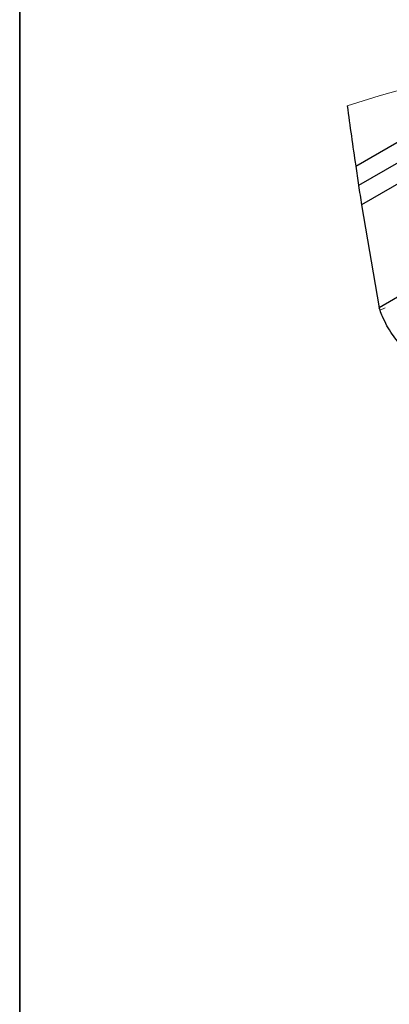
# Model space of a CAD drawing. Header units: inches. Extents: x -122 to 123, y -201 to 75.
# Tile 119 of 191: x -14.41 to -13.24, y 50.21 to 53.34. Entities that reach past the tile are written whole.
import ezdxf

# ---------------------------------------------------------------- set-up
doc = ezdxf.new("R2010")
doc.units = ezdxf.units.IN
doc.header["$MEASUREMENT"] = 0
doc.linetypes.add('HIDDEN', pattern=[0.075, 0.05, -0.025])
doc.layers.add('BOARDER_2', color=5, linetype='Continuous', lineweight=35)

msp = doc.modelspace()

# ---------------------------------------------------------------- linework, layer by layer
at = {"color": 7, "linetype": 'Continuous', "lineweight": 25}
for p, q in [((-13.34607, 52.87265), (-13.1679, 52.9755)), ((-13.34607, 52.87265), (-13.1679, 52.9755)), ((-13.15903, 52.91413), (-13.3372, 52.81128)), ((-13.15903, 52.91413), (-13.3372, 52.81128)), ((-13.14904, 52.85242), (-13.32721, 52.74957)), ((-13.14904, 52.85242), (-13.32721, 52.74957)), ((-13.32721, 52.74957), (-13.2714, 52.42231)), ((-13.32721, 52.74957), (-13.2714, 52.42231)), ((-13.09323, 52.52517), (-13.2714, 52.42231)), ((-13.09323, 52.52517), (-13.2714, 52.42231)), ((-13.26866, 52.41464), (-13.2714, 52.42231)), ((-13.26866, 52.41464), (-13.2714, 52.42231))]:
    msp.add_line(p, q, dxfattribs=at)
at = {"color": 7, "linetype": 'HIDDEN', "lineweight": 18}
msp.add_line((-12.69989, 52.65668), (-13.26866, 52.41464), dxfattribs=at)
msp.add_line((-12.69989, 52.65668), (-13.26866, 52.41464), dxfattribs=at)
at = {"color": 7, "linetype": 'Continuous', "lineweight": 18}
msp.add_arc((-12.36837, 50.04702), 3.17979, 87.9901, 108.41598, dxfattribs=at)
at = {"color": 7, "linetype": 'Continuous', "lineweight": 25}
for centre, radius, start, end in [((-1.71799, 54.60157), 11.75591, 187.515504, 188.45706), ((-1.71799, 54.60157), 11.75591, 187.515504, 188.45706), ((-9.77102, 53.35794), 3.60784, 187.73027, 188.71505), ((-9.77102, 53.35794), 3.60784, 187.73027, 188.71505), ((-4.26261, 54.24901), 9.18778, 189.0028, 189.392621), ((-4.26261, 54.24901), 9.18778, 189.0028, 189.392621)]:
    msp.add_arc(centre, radius, start, end, dxfattribs=at)
msp.add_open_spline([(-13.21321, 52.31556), (-13.21905, 52.32305), (-13.23133, 52.33882), (-13.24711, 52.3652), (-13.2597, 52.39086), (-13.26607, 52.40775), (-13.26866, 52.41464)], degree=3, knots=[0, 0, 0, 0, 0.2493936, 0.52537538, 0.80648072, 1, 1, 1, 1], dxfattribs=at)
msp.add_open_spline([(-13.21321, 52.31556), (-13.21905, 52.32305), (-13.23133, 52.33882), (-13.24711, 52.3652), (-13.2597, 52.39086), (-13.26607, 52.40775), (-13.26866, 52.41464)], degree=3, knots=[0, 0, 0, 0, 0.2493936, 0.52537538, 0.80648072, 1, 1, 1, 1], dxfattribs=at)
at = {"layer": 'BOARDER_2'}
msp.add_line((-14.41378, 54.51738), (-14.41378, 44.44673), dxfattribs=at)

doc.saveas('drawing.dxf')
